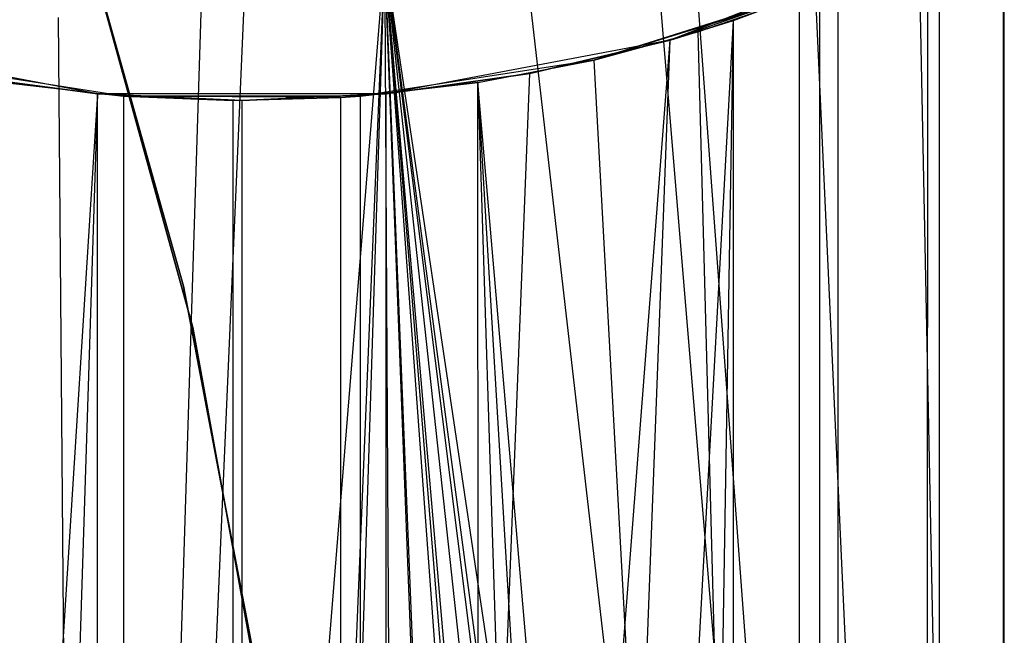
# Model space of a CAD drawing. Extents: x 0.1 to 12.1, y -6 to 6.
# Tile 138 of 181: x 8.679 to 9.06, y 0.493 to 0.731. Entities that reach past the tile are written whole.
import ezdxf

# ---------------------------------------------------------------- set-up
doc = ezdxf.new("R2010")
doc.units = 0
doc.header["$LTSCALE"] = 2.54
doc.layers.get('0').update_dxf_attribs({"linetype": 'CONTINUOUS'})

# ---------------------------------------------------------------- blocks, each defined once
blk = doc.blocks.new('DROPS_COLOR_C_STL')
at = {"color": 0}
for p, q in [((9.06005, -0.86832, 25.70435), (9.06005, 0.93168, 25.70435)), ((9.06005, -0.86832, 25.70435), (9.06005, 0.93168, 25.70435)), ((9.06019, 0.92191, 15.31212), (9.06038, -0.85878, 15.31223)), ((9.06019, 0.92191, 15.31212), (9.06038, -0.85878, 15.31223)), ((9.02468, 0.88232, 15.29178), (9.06038, -0.85878, 15.31223)), ((9.02468, 0.88232, 15.29178), (9.06038, -0.85878, 15.31223)), ((8.74225, 0.62796, 171.7), (8.68031, 0.8498, 171.7)), ((8.68031, 0.8498, 164.1), (8.74225, 0.62796, 164.1)), ((8.74225, 0.62796, 171.7), (8.68031, 0.8498, 171.7)), ((8.68031, 0.8498, 164.1), (8.74225, 0.62796, 164.1)), ((8.68031, 0.8498, 11.3), (8.74596, 0.61193, 11.3)), ((8.74596, 0.61193, 1.7), (8.68031, 0.8498, 1.7)), ((8.68031, 0.8498, 11.3), (8.74596, 0.61193, 11.3)), ((8.74596, 0.61193, 1.7), (8.68031, 0.8498, 1.7)), ((8.98242, 0.8439, 15.26799), (9.06038, -0.85878, 15.31223)), ((8.98242, 0.8439, 15.26799), (9.06038, -0.85878, 15.31223)), ((9.06038, -0.85878, 15.31223), (8.93638, 0.81043, 15.24258)), ((9.06038, -0.85878, 15.31223), (8.93638, 0.81043, 15.24258)), ((9.06038, -0.85878, 15.31223), (8.92187, 0.80141, 15.23468)), ((9.06038, -0.85878, 15.31223), (8.92187, 0.80141, 15.23468)), ((8.87227, 0.77541, 15.20806), (9.06038, -0.85878, 15.31223)), ((8.87227, 0.77541, 15.20806), (9.06038, -0.85878, 15.31223)), ((9.03517, 0.76432, 32.52113), (8.93092, 0.72343, 32.52113)), ((9.03517, 0.76432, 27.30792), (8.93092, 0.72343, 32.52113)), ((9.03517, 0.76432, 32.52113), (8.93092, 0.72343, 32.52113)), ((9.03517, 0.76432, 27.30792), (8.93092, 0.72343, 32.52113)), ((9.03517, 0.76432, 27.30792), (9.03517, -0.76432, 27.30792)), ((9.03517, 0.76432, 27.30792), (9.03517, -0.76432, 27.30792)), ((9.03056, 0.76202, 36.84149), (9.03049, -0.76198, 36.84141)), ((9.03056, 0.76202, 36.84149), (9.03049, -0.76198, 36.84141)), ((8.70494, -0.66956, 15.12261), (8.8203, 0.75528, 15.18081)), ((8.70494, -0.66956, 15.12261), (8.8203, 0.75528, 15.18081)), ((8.7608, -0.67678, 15.1504), (8.8203, 0.75528, 15.18081)), ((8.7608, -0.67678, 15.1504), (8.8203, 0.75528, 15.18081)), ((8.77488, -0.67965, 15.15752), (8.8203, 0.75528, 15.18081)), ((8.77488, -0.67965, 15.15752), (8.8203, 0.75528, 15.18081)), ((9.01709, -0.81143, 15.28747), (8.8203, 0.75528, 15.18081)), ((8.8203, 0.75528, 15.18081), (9.02975, -0.82416, 15.29467)), ((9.01709, -0.81143, 15.28747), (8.8203, 0.75528, 15.18081)), ((8.98792, -0.78508, 15.27106), (8.8203, 0.75528, 15.18081)), ((8.98792, -0.78508, 15.27106), (8.8203, 0.75528, 15.18081)), ((8.95095, -0.75683, 15.25057), (8.8203, 0.75528, 15.18081)), ((8.94258, -0.75113, 15.24597), (8.8203, 0.75528, 15.18081)), ((8.95095, -0.75683, 15.25057), (8.8203, 0.75528, 15.18081)), ((8.94258, -0.75113, 15.24597), (8.8203, 0.75528, 15.18081)), ((8.92985, -0.74293, 15.23902), (8.8203, 0.75528, 15.18081)), ((8.92985, -0.74293, 15.23902), (8.8203, 0.75528, 15.18081)), ((8.88023, -0.71575, 15.2123), (8.8203, 0.75528, 15.18081)), ((8.8764, -0.71395, 15.21026), (8.8203, 0.75528, 15.18081)), ((8.88023, -0.71575, 15.2123), (8.8203, 0.75528, 15.18081)), ((8.8764, -0.71395, 15.21026), (8.8203, 0.75528, 15.18081)), ((8.82853, -0.69466, 15.18508), (8.8203, 0.75528, 15.18081)), ((8.82853, -0.69466, 15.18508), (8.8203, 0.75528, 15.18081)), ((8.8203, 0.75528, 15.18081), (9.02975, -0.82416, 15.29467)), ((8.8203, 0.75528, 15.18081), (9.06038, -0.85878, 15.31223)), ((8.8203, 0.75528, 15.18081), (9.06038, -0.85878, 15.31223)), ((8.99582, 0.74621, 27.2857), (8.93092, 0.72343, 32.52113)), ((8.99582, 0.74621, 27.2857), (8.93092, 0.72343, 32.52113)), ((8.95543, 0.73105, 27.26329), (8.99582, 0.74621, 27.2857)), ((8.95543, 0.73105, 27.26329), (8.99582, 0.74621, 27.2857)), ((8.99582, 0.74621, 27.2857), (8.99574, -0.74618, 27.28565)), ((8.99582, 0.74621, 27.2857), (8.99574, -0.74618, 27.28565)), ((8.70494, -0.66956, 15.12261), (8.76603, 0.74115, 15.15304)), ((8.70494, -0.66956, 15.12261), (8.76603, 0.74115, 15.15304)), ((8.98874, 0.74332, 39.52568), (8.90133, 0.71572, 39.52568)), ((8.98874, 0.74332, 36.79599), (8.90133, 0.71572, 39.52568)), ((8.98874, 0.74332, 39.52568), (8.90133, 0.71572, 39.52568)), ((8.98874, 0.74332, 36.79599), (8.90133, 0.71572, 39.52568)), ((8.98874, 0.74332, 36.79599), (8.98874, -0.74331, 36.79599)), ((8.98874, 0.74332, 36.79599), (8.98874, -0.74331, 36.79599)), ((8.70494, -0.66956, 15.12261), (8.74932, 0.73812, 15.14463)), ((8.70494, -0.66956, 15.12261), (8.74932, 0.73812, 15.14463)), ((8.98083, 0.7402, 36.78754), (8.90133, 0.71572, 39.52568)), ((8.98083, 0.7402, 36.78754), (8.90133, 0.71572, 39.52568)), ((8.94163, 0.72662, 36.74639), (8.98083, 0.7402, 36.78754)), ((8.94163, 0.72662, 36.74639), (8.98083, 0.7402, 36.78754)), ((8.98083, 0.7402, 36.78754), (8.98078, -0.74018, 36.78749)), ((8.98083, 0.7402, 36.78754), (8.98078, -0.74018, 36.78749)), ((8.69379, 0.73226, 15.11714), (8.70494, -0.66956, 15.12261)), ((8.69379, 0.73226, 15.11714), (8.70494, -0.66956, 15.12261)), ((8.87664, -0.71049, 27.22074), (8.95543, 0.73105, 27.26329)), ((8.87664, -0.71049, 27.22074), (8.95543, 0.73105, 27.26329)), ((8.93092, -0.72343, 27.24989), (8.95543, 0.73105, 27.26329)), ((8.93092, -0.72343, 27.24989), (8.95543, 0.73105, 27.26329)), ((8.93092, 0.72343, 27.24989), (8.95543, 0.73105, 27.26329)), ((8.95543, 0.73105, 27.26329), (8.93092, 0.72343, 32.52113)), ((8.95543, 0.73105, 27.26329), (8.93092, 0.72343, 32.52113)), ((8.93092, 0.72343, 27.24989), (8.95543, 0.73105, 27.26329)), ((8.95566, -0.73113, 27.26342), (8.95543, 0.73105, 27.26329)), ((8.95566, -0.73113, 27.26342), (8.95543, 0.73105, 27.26329)), ((8.90133, 0.71572, 36.70527), (8.94163, 0.72662, 36.74639)), ((8.90133, 0.71572, 36.70527), (8.94163, 0.72662, 36.74639)), ((8.90133, 0.71572, 39.52568), (8.94163, 0.72662, 36.74639)), ((8.90133, 0.71572, 39.52568), (8.94163, 0.72662, 36.74639)), ((8.94163, 0.72662, 36.74639), (8.98078, -0.74018, 36.78749)), ((8.94163, 0.72662, 36.74639), (8.98078, -0.74018, 36.78749)), ((8.70892, 0.70262, 32.52113), (8.59889, 0.72343, 32.52113)), ((8.70892, 0.70262, 32.52113), (8.59889, 0.72343, 32.52113)), ((8.8209, -0.70262, 27.19154), (8.93092, 0.72343, 27.24989)), ((8.8209, -0.70262, 27.19154), (8.93092, 0.72343, 27.24989)), ((8.93092, 0.72343, 32.52113), (8.8209, 0.70262, 32.52113)), ((8.93092, 0.72343, 32.52113), (8.8209, 0.70262, 32.52113)), ((8.87648, 0.71046, 27.22065), (8.93092, 0.72343, 27.24989)), ((8.93092, 0.72343, 32.52113), (8.87648, 0.71046, 27.22065)), ((8.87648, 0.71046, 27.22065), (8.93092, 0.72343, 27.24989)), ((8.93092, 0.72343, 32.52113), (8.87648, 0.71046, 27.22065)), ((8.87664, -0.71049, 27.22074), (8.93092, 0.72343, 27.24989)), ((8.87664, -0.71049, 27.22074), (8.93092, 0.72343, 27.24989)), ((8.93092, 0.72343, 27.24989), (8.93092, 0.72343, 32.52113)), ((8.93092, 0.72343, 27.24989), (8.93092, 0.72343, 32.52113)), ((8.71907, 0.70175, 39.52568), (8.62848, 0.71572, 39.52568)), ((8.71907, 0.70175, 36.53312), (8.62848, 0.71572, 39.52568)), ((8.71907, 0.70175, 39.52568), (8.62848, 0.71572, 39.52568)), ((8.71907, 0.70175, 36.53312), (8.62848, 0.71572, 39.52568)), ((8.90133, 0.71572, 39.52568), (8.81074, 0.70175, 39.52568)), ((8.90133, 0.71572, 36.70527), (8.81074, 0.70175, 39.52568)), ((8.90133, 0.71572, 39.52568), (8.81074, 0.70175, 39.52568)), ((8.90133, 0.71572, 36.70527), (8.81074, 0.70175, 39.52568)), ((8.85642, 0.70702, 36.66082), (8.90133, 0.71572, 36.70527)), ((8.85642, 0.70702, 36.66082), (8.90133, 0.71572, 36.70527)), ((8.90133, 0.71572, 36.70527), (8.98078, -0.74018, 36.78749)), ((8.90133, 0.71572, 36.70527), (8.98078, -0.74018, 36.78749)), ((8.90133, 0.71572, 36.70527), (8.90133, 0.71572, 39.52568)), ((8.90133, 0.71572, 36.70527), (8.90133, 0.71572, 39.52568)), ((8.8209, -0.70262, 27.19154), (8.87648, 0.71046, 27.22065)), ((8.8209, -0.70262, 27.19154), (8.87648, 0.71046, 27.22065)), ((8.8209, 0.70262, 27.19154), (8.87648, 0.71046, 27.22065)), ((8.87648, 0.71046, 27.22065), (8.8209, 0.70262, 32.52113)), ((8.87648, 0.71046, 27.22065), (8.8209, 0.70262, 32.52113)), ((8.8209, 0.70262, 27.19154), (8.87648, 0.71046, 27.22065)), ((8.66408, 0.70853, 27.11333), (8.70892, 0.70262, 27.13511)), ((8.70892, 0.70262, 32.52113), (8.66408, 0.70853, 27.11333)), ((8.66408, 0.70853, 27.11333), (8.70892, 0.70262, 27.13511)), ((8.70892, 0.70262, 32.52113), (8.66408, 0.70853, 27.11333)), ((8.674, 0.70693, 36.49375), (8.71907, 0.70175, 36.53312)), ((8.674, 0.70693, 36.49375), (8.71907, 0.70175, 36.53312)), ((8.81074, 0.70175, 36.617), (8.85642, 0.70702, 36.66082)), ((8.85642, 0.70702, 36.66082), (8.81074, 0.70175, 39.52568)), ((8.85642, 0.70702, 36.66082), (8.81074, 0.70175, 39.52568)), ((8.81074, 0.70175, 36.617), (8.85642, 0.70702, 36.66082)), ((8.85661, -0.70705, 36.661), (8.85642, 0.70702, 36.66082)), ((8.85642, 0.70702, 36.66082), (8.90133, -0.71572, 36.70527)), ((8.85661, -0.70705, 36.661), (8.85642, 0.70702, 36.66082)), ((8.98078, -0.74018, 36.78749), (8.85642, 0.70702, 36.66082)), ((8.98078, -0.74018, 36.78749), (8.85642, 0.70702, 36.66082)), ((8.94152, -0.72658, 36.74628), (8.85642, 0.70702, 36.66082)), ((8.94152, -0.72658, 36.74628), (8.85642, 0.70702, 36.66082)), ((8.85642, 0.70702, 36.66082), (8.90133, -0.71572, 36.70527)), ((8.70892, 0.70262, 27.13511), (8.61943, -0.7179, 27.0921)), ((8.70892, 0.70262, 27.13511), (8.61943, -0.7179, 27.0921)), ((8.70892, 0.70262, 27.13511), (8.66423, -0.70851, 27.1134)), ((8.70892, 0.70262, 27.13511), (8.66423, -0.70851, 27.1134)), ((8.70892, -0.70262, 27.13511), (8.70892, 0.70262, 27.13511)), ((8.70892, 0.70262, 27.13511), (8.76507, 0.7, 27.16304)), ((8.70892, -0.70262, 27.13511), (8.70892, 0.70262, 27.13511)), ((8.8209, 0.70262, 32.52113), (8.70892, 0.70262, 32.52113)), ((8.76507, 0.7, 27.16304), (8.70892, 0.70262, 32.52113)), ((8.8209, 0.70262, 32.52113), (8.70892, 0.70262, 32.52113)), ((8.76507, 0.7, 27.16304), (8.70892, 0.70262, 32.52113)), ((8.70892, 0.70262, 27.13511), (8.76507, 0.7, 27.16304)), ((8.70892, 0.70262, 27.13511), (8.70892, 0.70262, 32.52113)), ((8.70892, 0.70262, 27.13511), (8.70892, 0.70262, 32.52113)), ((8.76507, 0.7, 27.16304), (8.8209, 0.70262, 27.19154)), ((8.8209, 0.70262, 32.52113), (8.76507, 0.7, 27.16304)), ((8.76507, 0.7, 27.16304), (8.8209, 0.70262, 27.19154)), ((8.8209, 0.70262, 32.52113), (8.76507, 0.7, 27.16304)), ((8.8209, -0.70262, 27.19154), (8.8209, 0.70262, 27.19154)), ((8.8209, -0.70262, 27.19154), (8.8209, 0.70262, 27.19154)), ((8.8209, 0.70262, 27.19154), (8.8209, 0.70262, 32.52113)), ((8.8209, 0.70262, 27.19154), (8.8209, 0.70262, 32.52113)), ((8.71907, 0.70175, 36.53312), (8.71907, -0.70175, 36.53312)), ((8.71907, 0.70175, 36.53312), (8.71907, -0.70175, 36.53312)), ((8.71907, 0.70175, 36.53312), (8.7614, 0.70001, 36.57121)), ((8.81074, 0.70175, 39.52568), (8.71907, 0.70175, 39.52568)), ((8.71907, 0.70175, 36.53312), (8.7614, 0.70001, 36.57121)), ((8.71907, 0.70175, 36.53312), (8.71907, 0.70175, 39.52568)), ((8.71907, 0.70175, 39.52568), (8.7614, 0.70001, 36.57121)), ((8.71907, 0.70175, 36.53312), (8.71907, 0.70175, 39.52568)), ((8.81074, 0.70175, 36.617), (8.71907, 0.70175, 39.52568)), ((8.81074, 0.70175, 39.52568), (8.71907, 0.70175, 39.52568)), ((8.81074, 0.70175, 36.617), (8.71907, 0.70175, 39.52568)), ((8.8031, 0.70122, 36.60981), (8.71907, 0.70175, 39.52568)), ((8.8031, 0.70122, 36.60981), (8.71907, 0.70175, 39.52568)), ((8.71907, 0.70175, 39.52568), (8.7614, 0.70001, 36.57121)), ((8.7614, 0.70001, 36.57121), (8.76124, -0.70001, 36.57106)), ((8.7614, 0.70001, 36.57121), (8.76124, -0.70001, 36.57106)), ((8.7614, 0.70001, 36.57121), (8.8031, 0.70122, 36.60981)), ((8.7614, 0.70001, 36.57121), (8.8031, 0.70122, 36.60981)), ((8.76489, -0.7, 27.16295), (8.76507, 0.7, 27.16304)), ((8.76489, -0.7, 27.16295), (8.76507, 0.7, 27.16304)), ((8.8031, 0.70122, 36.60981), (8.80309, -0.70122, 36.60981)), ((8.8031, 0.70122, 36.60981), (8.80309, -0.70122, 36.60981)), ((8.8031, 0.70122, 36.60981), (8.81074, 0.70175, 36.617)), ((8.8031, 0.70122, 36.60981), (8.81074, 0.70175, 36.617)), ((8.81074, 0.70175, 36.617), (8.81078, -0.70176, 36.61704)), ((8.81074, 0.70175, 36.617), (8.81078, -0.70176, 36.61704)), ((8.81074, 0.70175, 36.617), (8.81074, 0.70175, 39.52568)), ((8.81074, 0.70175, 36.617), (8.81074, 0.70175, 39.52568)), ((8.7854, 0.40173, 171.7), (8.74225, 0.62796, 171.7)), ((8.74225, 0.62796, 164.1), (8.7854, 0.40173, 164.1)), ((8.74225, 0.62796, 171.7), (8.74225, 0.62796, 164.1)), ((8.7854, 0.40173, 171.7), (8.74225, 0.62796, 171.7)), ((8.74225, 0.62796, 164.1), (8.7854, 0.40173, 164.1)), ((8.74225, 0.62796, 171.7), (8.74225, 0.62796, 164.1)), ((8.74596, 0.61193, 11.3), (8.74596, 0.61193, 1.7)), ((8.74596, 0.61193, 11.3), (8.79002, 0.36914, 11.3)), ((8.79002, 0.36914, 1.7), (8.74596, 0.61193, 1.7)), ((8.74596, 0.61193, 11.3), (8.74596, 0.61193, 1.7)), ((8.74596, 0.61193, 11.3), (8.79002, 0.36914, 11.3)), ((8.79002, 0.36914, 1.7), (8.74596, 0.61193, 1.7))]:
    blk.add_line(p, q, dxfattribs=at)

msp = doc.modelspace()

# ---------------------------------------------------------------- block references
at = {"color": 0}
msp.add_blockref('DROPS_COLOR_C_STL', (0, 0), dxfattribs=at)

doc.saveas('drawing.dxf')
